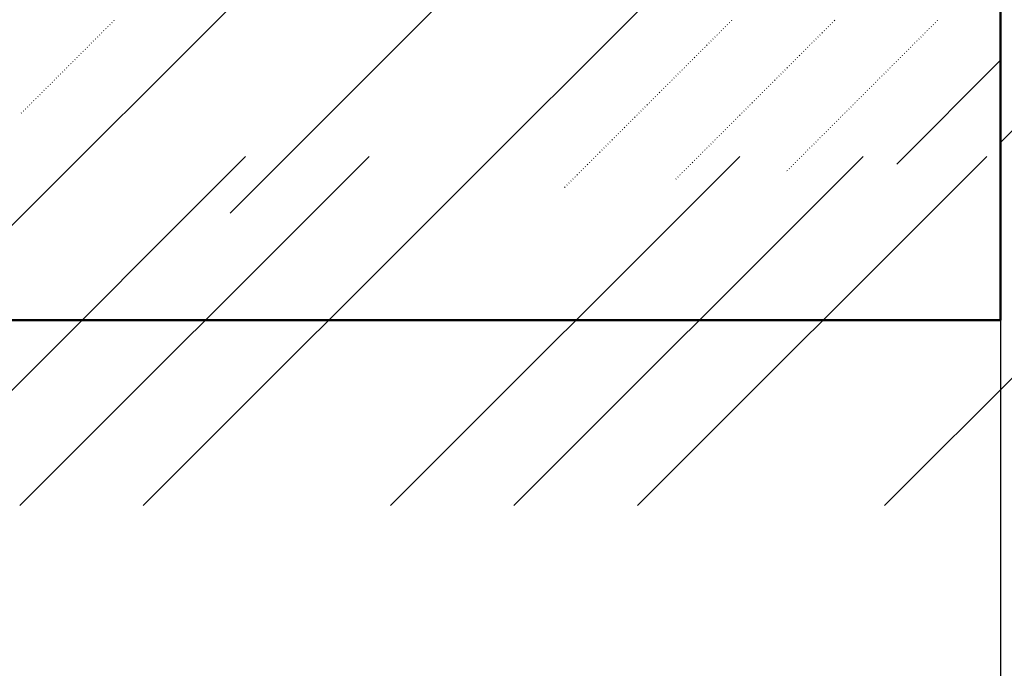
# Model space of a CAD drawing. Header units: millimetres. Extents: x 0 to 1260, y 0 to 297.
# Tile 29 of 104: x 130.59 to 139.04, y 207.87 to 213.45. Entities that reach past the tile are written whole.
import ezdxf

# ---------------------------------------------------------------- set-up
doc = ezdxf.new("R2010")
doc.units = ezdxf.units.MM
for name, pattern in [('K5LT32802', [0]), ('K5LT32806', [0]), ('K5LT_BASIC', [0]), ('K5LT_THIN', [0])]:
    doc.linetypes.add(name, pattern=pattern)
doc.layers.add('Системный слой', color=7, linetype='Continuous')
doc.styles.add('KDIMTEXTSTYLE', font='GOST_AU.SHX', dxfattribs={"width": 0.96, "oblique": 15, "height": 5})
doc.dimstyles.new('KDIMSTYLE (0.01)', dxfattribs={"dimtxt": 5, "dimasz": 1, "dimexe": 2, "dimexo": 0, "dimgap": 1, "dimtad": 1, "dimlfac": 100, "dimtxsty": 'KDIMTEXTSTYLE', "dimsah": 1, "dimcen": 0, "dimdle": 1, "dimadec": 0, "dimazin": 0, "dimtfac": 0.667, "dimtmove": 0, "dimatfit": 3, "dimfxl": 1, "dimtvp": 1, "dimtolj": 1, "dimtzin": 0, "dimarcsym": 0})

# ---------------------------------------------------------------- blocks, each defined once
blk = doc.blocks.new('KDIMARROW_03')
at = {"layer": 'Системный слой', "color": 0, "linetype": 'K5LT_THIN', "lineweight": 18}
for p, q in [((-1.0605, -1.0605), (1.0605, 1.0605)), ((0, 0), (-1, 0)), ((0, 0), (2, 0))]:
    blk.add_line(p, q, dxfattribs=at)
blk = doc.blocks.new('U96')
at = {"layer": 'Системный слой', "color": 7, "linetype": 'K5LT32802', "lineweight": 9}
for p, q in [((130.4872, 211.6436), (139.012, 220.1685)), ((132.3954, 211.7841), (139.012, 218.4007)), ((134.3037, 211.9246), (139.012, 216.6329)), ((138.1201, 212.2055), (139.012, 213.0974))]:
    blk.add_line(p, q, dxfattribs=at)
at = {"layer": 'Системный слой', "color": 7, "linetype": 'K5LT32806', "lineweight": 18}
for p, q in [((131.3792, 213.4195), (131.3827, 213.423)), ((131.3969, 213.4372), (131.4004, 213.4407)), ((136.6825, 213.4195), (136.686, 213.423)), ((136.7002, 213.4372), (136.7037, 213.4407)), ((137.5664, 213.4195), (137.5699, 213.423)), ((137.584, 213.4372), (137.5876, 213.4407)), ((138.4502, 213.4195), (138.4538, 213.423)), ((138.4679, 213.4372), (138.4715, 213.4407)), ((131.3085, 213.3488), (131.312, 213.3523)), ((131.3261, 213.3665), (131.3297, 213.37)), ((131.3438, 213.3841), (131.3474, 213.3877)), ((131.3615, 213.4018), (131.365, 213.4054)), ((136.6118, 213.3488), (136.6153, 213.3523)), ((136.6294, 213.3665), (136.633, 213.37)), ((136.6471, 213.3841), (136.6507, 213.3877)), ((136.6648, 213.4018), (136.6683, 213.4054)), ((137.4957, 213.3488), (137.4992, 213.3523)), ((137.5133, 213.3665), (137.5169, 213.37)), ((137.531, 213.3841), (137.5345, 213.3877)), ((137.5487, 213.4018), (137.5522, 213.4054)), ((138.3795, 213.3488), (138.3831, 213.3523)), ((138.3972, 213.3665), (138.4008, 213.37)), ((138.4149, 213.3841), (138.4184, 213.3877)), ((138.4326, 213.4018), (138.4361, 213.4054)), ((131.2201, 213.2604), (131.2236, 213.2639)), ((131.2378, 213.2781), (131.2413, 213.2816)), ((131.2554, 213.2958), (131.259, 213.2993)), ((131.2731, 213.3134), (131.2767, 213.317)), ((131.2908, 213.3311), (131.2943, 213.3346)), ((136.5234, 213.2604), (136.5269, 213.2639)), ((136.5411, 213.2781), (136.5446, 213.2816)), ((136.5587, 213.2958), (136.5623, 213.2993)), ((136.5764, 213.3134), (136.58, 213.317)), ((136.5941, 213.3311), (136.5976, 213.3346)), ((137.4073, 213.2604), (137.4108, 213.2639)), ((137.4249, 213.2781), (137.4285, 213.2816)), ((137.4426, 213.2958), (137.4462, 213.2993)), ((137.4603, 213.3134), (137.4638, 213.317)), ((137.478, 213.3311), (137.4815, 213.3346)), ((138.2911, 213.2604), (138.2947, 213.2639)), ((138.3088, 213.2781), (138.3124, 213.2816)), ((138.3265, 213.2958), (138.33, 213.2993)), ((138.3442, 213.3134), (138.3477, 213.317)), ((138.3619, 213.3311), (138.3654, 213.3346)), ((131.1317, 213.172), (131.1352, 213.1755)), ((131.1494, 213.1897), (131.1529, 213.1932)), ((131.167, 213.2074), (131.1706, 213.2109)), ((131.1847, 213.225), (131.1883, 213.2286)), ((131.2024, 213.2427), (131.2059, 213.2463)), ((136.435, 213.172), (136.4385, 213.1755)), ((136.4527, 213.1897), (136.4562, 213.1932)), ((136.4703, 213.2074), (136.4739, 213.2109)), ((136.488, 213.225), (136.4916, 213.2286)), ((136.5057, 213.2427), (136.5092, 213.2463)), ((137.3189, 213.172), (137.3224, 213.1755)), ((137.3366, 213.1897), (137.3401, 213.1932)), ((137.3542, 213.2074), (137.3578, 213.2109)), ((137.3719, 213.225), (137.3754, 213.2286)), ((137.3896, 213.2427), (137.3931, 213.2463)), ((138.2028, 213.172), (138.2063, 213.1755)), ((138.2204, 213.1897), (138.224, 213.1932)), ((138.2381, 213.2074), (138.2417, 213.2109)), ((138.2558, 213.225), (138.2593, 213.2286)), ((138.2735, 213.2427), (138.277, 213.2463)), ((131.0433, 213.0836), (131.0468, 213.0872)), ((131.061, 213.1013), (131.0645, 213.1048)), ((131.0787, 213.119), (131.0822, 213.1225)), ((131.0963, 213.1367), (131.0999, 213.1402)), ((131.114, 213.1543), (131.1176, 213.1579)), ((136.3466, 213.0836), (136.3501, 213.0872)), ((136.3643, 213.1013), (136.3678, 213.1048)), ((136.382, 213.119), (136.3855, 213.1225)), ((136.3996, 213.1367), (136.4032, 213.1402)), ((136.4173, 213.1543), (136.4209, 213.1579)), ((137.2305, 213.0836), (137.234, 213.0872)), ((137.2482, 213.1013), (137.2517, 213.1048)), ((137.2658, 213.119), (137.2694, 213.1225)), ((137.2835, 213.1367), (137.2871, 213.1402)), ((137.3012, 213.1543), (137.3047, 213.1579)), ((138.1144, 213.0836), (138.1179, 213.0872)), ((138.1321, 213.1013), (138.1356, 213.1048)), ((138.1497, 213.119), (138.1533, 213.1225)), ((138.1674, 213.1367), (138.1709, 213.1402)), ((138.1851, 213.1543), (138.1886, 213.1579)), ((130.9726, 213.0129), (130.9761, 213.0164)), ((130.9903, 213.0306), (130.9938, 213.0341)), ((131.008, 213.0483), (131.0115, 213.0518)), ((131.0256, 213.0659), (131.0292, 213.0695)), ((136.2759, 213.0129), (136.2794, 213.0164)), ((136.2936, 213.0306), (136.2971, 213.0341)), ((136.3113, 213.0483), (136.3148, 213.0518)), ((136.3289, 213.0659), (136.3325, 213.0695)), ((137.1598, 213.0129), (137.1633, 213.0164)), ((137.1775, 213.0306), (137.181, 213.0341)), ((137.1951, 213.0483), (137.1987, 213.0518)), ((137.2128, 213.0659), (137.2163, 213.0695)), ((138.0437, 213.0129), (138.0472, 213.0164)), ((138.0613, 213.0306), (138.0649, 213.0341)), ((138.079, 213.0483), (138.0826, 213.0518)), ((138.0967, 213.0659), (138.1002, 213.0695)), ((130.8842, 212.9245), (130.8877, 212.9281)), ((130.9019, 212.9422), (130.9054, 212.9457)), ((130.9196, 212.9599), (130.9231, 212.9634)), ((130.9372, 212.9776), (130.9408, 212.9811)), ((130.9549, 212.9952), (130.9585, 212.9988)), ((136.1875, 212.9245), (136.191, 212.9281)), ((136.2052, 212.9422), (136.2087, 212.9457)), ((136.2229, 212.9599), (136.2264, 212.9634)), ((136.2405, 212.9776), (136.2441, 212.9811)), ((136.2582, 212.9952), (136.2618, 212.9988)), ((137.0714, 212.9245), (137.0749, 212.9281)), ((137.0891, 212.9422), (137.0926, 212.9457)), ((137.1067, 212.9599), (137.1103, 212.9634)), ((137.1244, 212.9776), (137.128, 212.9811)), ((137.1421, 212.9952), (137.1456, 212.9988)), ((137.9553, 212.9245), (137.9588, 212.9281)), ((137.973, 212.9422), (137.9765, 212.9457)), ((137.9906, 212.9599), (137.9942, 212.9634)), ((138.0083, 212.9776), (138.0118, 212.9811)), ((138.026, 212.9952), (138.0295, 212.9988)), ((130.7958, 212.8361), (130.7994, 212.8397)), ((130.8135, 212.8538), (130.817, 212.8573)), ((130.8312, 212.8715), (130.8347, 212.875)), ((130.8489, 212.8892), (130.8524, 212.8927)), ((130.8665, 212.9068), (130.8701, 212.9104)), ((136.0991, 212.8361), (136.1027, 212.8397)), ((136.1168, 212.8538), (136.1203, 212.8573)), ((136.1345, 212.8715), (136.138, 212.875)), ((136.1522, 212.8892), (136.1557, 212.8927)), ((136.1698, 212.9068), (136.1734, 212.9104)), ((136.983, 212.8361), (136.9865, 212.8397)), ((137.0007, 212.8538), (137.0042, 212.8573)), ((137.0184, 212.8715), (137.0219, 212.875)), ((137.036, 212.8892), (137.0396, 212.8927)), ((137.0537, 212.9068), (137.0572, 212.9104)), ((137.8669, 212.8361), (137.8704, 212.8397)), ((137.8846, 212.8538), (137.8881, 212.8573)), ((137.9022, 212.8715), (137.9058, 212.875)), ((137.9199, 212.8892), (137.9235, 212.8927)), ((137.9376, 212.9068), (137.9411, 212.9104)), ((130.7074, 212.7477), (130.711, 212.7513)), ((130.7251, 212.7654), (130.7286, 212.769)), ((130.7428, 212.7831), (130.7463, 212.7866)), ((130.7605, 212.8008), (130.764, 212.8043)), ((130.7781, 212.8185), (130.7817, 212.822)), ((136.0107, 212.7477), (136.0143, 212.7513)), ((136.0284, 212.7654), (136.0319, 212.769)), ((136.0461, 212.7831), (136.0496, 212.7866)), ((136.0638, 212.8008), (136.0673, 212.8043)), ((136.0814, 212.8185), (136.085, 212.822)), ((136.8946, 212.7477), (136.8981, 212.7513)), ((136.9123, 212.7654), (136.9158, 212.769)), ((136.93, 212.7831), (136.9335, 212.7866)), ((136.9476, 212.8008), (136.9512, 212.8043)), ((136.9653, 212.8185), (136.9689, 212.822)), ((137.7785, 212.7477), (137.782, 212.7513)), ((137.7962, 212.7654), (137.7997, 212.769)), ((137.8139, 212.7831), (137.8174, 212.7866)), ((137.8315, 212.8008), (137.8351, 212.8043)), ((137.8492, 212.8185), (137.8527, 212.822)), ((130.619, 212.6594), (130.6226, 212.6629)), ((130.6367, 212.677), (130.6403, 212.6806)), ((130.6544, 212.6947), (130.6579, 212.6983)), ((130.6721, 212.7124), (130.6756, 212.7159)), ((130.6898, 212.7301), (130.6933, 212.7336)), ((135.9223, 212.6594), (135.9259, 212.6629)), ((135.94, 212.677), (135.9436, 212.6806)), ((135.9577, 212.6947), (135.9612, 212.6983)), ((135.9754, 212.7124), (135.9789, 212.7159)), ((135.9931, 212.7301), (135.9966, 212.7336)), ((136.8062, 212.6594), (136.8098, 212.6629)), ((136.8239, 212.677), (136.8274, 212.6806)), ((136.8416, 212.6947), (136.8451, 212.6983)), ((136.8593, 212.7124), (136.8628, 212.7159)), ((136.8769, 212.7301), (136.8805, 212.7336)), ((137.6901, 212.6594), (137.6936, 212.6629)), ((137.7078, 212.677), (137.7113, 212.6806)), ((137.7255, 212.6947), (137.729, 212.6983)), ((137.7431, 212.7124), (137.7467, 212.7159)), ((137.7608, 212.7301), (137.7644, 212.7336)), ((130.6014, 212.6417), (130.6049, 212.6452)), ((135.8516, 212.5886), (135.8552, 212.5922)), ((135.8693, 212.6063), (135.8728, 212.6099)), ((135.887, 212.624), (135.8905, 212.6275)), ((135.9047, 212.6417), (135.9082, 212.6452)), ((136.7355, 212.5886), (136.7391, 212.5922)), ((136.7532, 212.6063), (136.7567, 212.6099)), ((136.7709, 212.624), (136.7744, 212.6275)), ((136.7885, 212.6417), (136.7921, 212.6452)), ((137.6194, 212.5886), (137.6229, 212.5922)), ((137.6371, 212.6063), (137.6406, 212.6099)), ((137.6548, 212.624), (137.6583, 212.6275)), ((137.6724, 212.6417), (137.676, 212.6452)), ((135.7632, 212.5003), (135.7668, 212.5038)), ((135.7809, 212.5179), (135.7845, 212.5215)), ((135.7986, 212.5356), (135.8021, 212.5392)), ((135.8163, 212.5533), (135.8198, 212.5568)), ((135.834, 212.571), (135.8375, 212.5745)), ((136.6471, 212.5003), (136.6507, 212.5038)), ((136.6648, 212.5179), (136.6683, 212.5215)), ((136.6825, 212.5356), (136.686, 212.5392)), ((136.7002, 212.5533), (136.7037, 212.5568)), ((136.7178, 212.571), (136.7214, 212.5745)), ((137.531, 212.5003), (137.5345, 212.5038)), ((137.5487, 212.5179), (137.5522, 212.5215)), ((137.5664, 212.5356), (137.5699, 212.5392)), ((137.584, 212.5533), (137.5876, 212.5568)), ((137.6017, 212.571), (137.6053, 212.5745)), ((135.6749, 212.4119), (135.6784, 212.4154)), ((135.6925, 212.4295), (135.6961, 212.4331)), ((135.7102, 212.4472), (135.7137, 212.4508)), ((135.7279, 212.4649), (135.7314, 212.4684)), ((135.7456, 212.4826), (135.7491, 212.4861)), ((136.5587, 212.4119), (136.5623, 212.4154)), ((136.5764, 212.4295), (136.58, 212.4331)), ((136.5941, 212.4472), (136.5976, 212.4508)), ((136.6118, 212.4649), (136.6153, 212.4684)), ((136.6294, 212.4826), (136.633, 212.4861)), ((137.4426, 212.4119), (137.4462, 212.4154)), ((137.4603, 212.4295), (137.4638, 212.4331)), ((137.478, 212.4472), (137.4815, 212.4508)), ((137.4957, 212.4649), (137.4992, 212.4684)), ((137.5133, 212.4826), (137.5169, 212.4861)), ((135.5865, 212.3235), (135.59, 212.327)), ((135.6041, 212.3412), (135.6077, 212.3447)), ((135.6218, 212.3588), (135.6254, 212.3624)), ((135.6395, 212.3765), (135.643, 212.3801)), ((135.6572, 212.3942), (135.6607, 212.3977)), ((136.4703, 212.3235), (136.4739, 212.327)), ((136.488, 212.3412), (136.4916, 212.3447)), ((136.5057, 212.3588), (136.5092, 212.3624)), ((136.5234, 212.3765), (136.5269, 212.3801)), ((136.5411, 212.3942), (136.5446, 212.3977)), ((137.3542, 212.3235), (137.3578, 212.327)), ((137.3719, 212.3412), (137.3754, 212.3447)), ((137.3896, 212.3588), (137.3931, 212.3624)), ((137.4073, 212.3765), (137.4108, 212.3801)), ((137.4249, 212.3942), (137.4285, 212.3977)), ((135.4981, 212.2351), (135.5016, 212.2386)), ((135.5158, 212.2528), (135.5193, 212.2563)), ((135.5334, 212.2705), (135.537, 212.274)), ((135.5511, 212.2881), (135.5546, 212.2917)), ((135.5688, 212.3058), (135.5723, 212.3093)), ((136.382, 212.2351), (136.3855, 212.2386)), ((136.3996, 212.2528), (136.4032, 212.2563)), ((136.4173, 212.2705), (136.4209, 212.274)), ((136.435, 212.2881), (136.4385, 212.2917)), ((136.4527, 212.3058), (136.4562, 212.3093)), ((137.2658, 212.2351), (137.2694, 212.2386)), ((137.2835, 212.2528), (137.2871, 212.2563)), ((137.3012, 212.2705), (137.3047, 212.274)), ((137.3189, 212.2881), (137.3224, 212.2917)), ((137.3366, 212.3058), (137.3401, 212.3093)), ((135.4274, 212.1644), (135.4309, 212.1679)), ((135.445, 212.1821), (135.4486, 212.1856)), ((135.4627, 212.1997), (135.4663, 212.2033)), ((135.4804, 212.2174), (135.4839, 212.221)), ((136.3113, 212.1644), (136.3148, 212.1679)), ((136.3289, 212.1821), (136.3325, 212.1856)), ((136.3466, 212.1997), (136.3501, 212.2033)), ((136.3643, 212.2174), (136.3678, 212.221)), ((137.1951, 212.1644), (137.1987, 212.1679)), ((137.2128, 212.1821), (137.2163, 212.1856)), ((137.2305, 212.1997), (137.234, 212.2033)), ((137.2482, 212.2174), (137.2517, 212.221)), ((135.339, 212.076), (135.3425, 212.0795)), ((135.3567, 212.0937), (135.3602, 212.0972)), ((135.3743, 212.1114), (135.3779, 212.1149)), ((135.392, 212.129), (135.3955, 212.1326)), ((135.4097, 212.1467), (135.4132, 212.1502)), ((136.2229, 212.076), (136.2264, 212.0795)), ((136.2405, 212.0937), (136.2441, 212.0972)), ((136.2582, 212.1114), (136.2618, 212.1149)), ((136.2759, 212.129), (136.2794, 212.1326)), ((136.2936, 212.1467), (136.2971, 212.1502)), ((137.1775, 212.1467), (137.181, 212.1502)), ((135.2683, 212.0053), (135.2718, 212.0088)), ((135.2859, 212.023), (135.2895, 212.0265)), ((135.3036, 212.0406), (135.3072, 212.0442)), ((135.3213, 212.0583), (135.3248, 212.0619))]:
    blk.add_line(p, q, dxfattribs=at)
blk = doc.blocks.new('U98')
at = {"layer": 'Системный слой', "color": 7, "linetype": 'K5LT32802', "lineweight": 9}
for p, q in [((139.012, 212.3903), (142.012, 215.3903)), ((138.0142, 209.2711), (142.012, 213.269)), ((129.5289, 209.2711), (132.5289, 212.2711)), ((130.5896, 209.2711), (133.5896, 212.2711)), ((131.6502, 209.2711), (134.6502, 212.2711)), ((133.7716, 209.2711), (136.7716, 212.2711)), ((134.8322, 209.2711), (137.8322, 212.2711)), ((135.8929, 209.2711), (138.8929, 212.2711))]:
    blk.add_line(p, q, dxfattribs=at)

msp = doc.modelspace()

# ---------------------------------------------------------------- linework, layer by layer
at = {"layer": 'Системный слой', "color": 7, "linetype": 'K5LT_BASIC', "lineweight": 50}
for p, q in [((139.01205, 223.89606), (139.01205, 210.86372)), ((139.01205, 210.86372), (119.01205, 210.86372))]:
    msp.add_line(p, q, dxfattribs=at)

# ---------------------------------------------------------------- block references
at = {"layer": 'Системный слой'}
for name in ['U98', 'U96']:
    msp.add_blockref(name, (0, 0), dxfattribs=at)

# ---------------------------------------------------------------- dimensions: what is measured, and where the dimension line sits
at = {"layer": 'Системный слой', "color": 7}
msp.add_linear_dim(base=(139.01205, 193.07733), p1=(299.53201, 217.66918), p2=(139.01205, 217.66952), location=(201.01205, 193.07733), text='\\H3.5;\\W0.965;\\Q0;\\H3.5;\\W0.965;\\Q0;\\Q0;22000', dimstyle='KDIMSTYLE (0.01)', override={"dimexo": 0, "dimblk1": 'KDIMARROW_03', "dimblk2": 'KDIMARROW_03', "dimse1": 0, "dimse2": 0, "dimclrt": 7, "dimtolj": 1}, dxfattribs=at).render()

doc.saveas('drawing.dxf')
